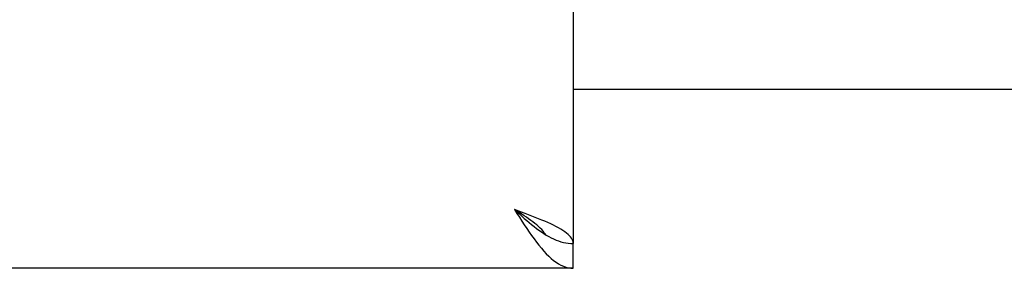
# Model space of a CAD drawing. Header units: inches. Extents: x 0 to 277, y 0 to 179.
# Tile 11 of 94: x 86.89 to 91.03, y 58.67 to 59.71. Entities that reach past the tile are written whole.
import ezdxf

# ---------------------------------------------------------------- set-up
doc = ezdxf.new("R2010")
doc.units = ezdxf.units.IN
doc.header["$LTSCALE"] = 15.20914
doc.header["$MEASUREMENT"] = 0
doc.layers.get('0').update_dxf_attribs({"linetype": 'CONTINUOUS'})
doc.layers.add('DIMENSIONS', color=7, linetype='CONTINUOUS')
doc.styles.get("Standard").update_dxf_attribs({"font": 'txt', "width": 0.8})
doc.dimstyles.new('DIMSTYLE_3', dxfattribs={"dimtxt": 1.268784, "dimasz": 1.626646, "dimexe": 0.09, "dimexo": 0.07, "dimgap": 0.039, "dimtad": 0, "dimtih": 1, "dimtoh": 1, "dimzin": 4, "dimdsep": 46, "dimtxsty": 'Standard', "dimblk": '_FILLED', "dimblk1": '_FILLED', "dimblk2": '_FILLED', "dimcen": 0.09, "dimadec": 0, "dimazin": 0, "dimtfac": 1, "dimtofl": 0, "dimtmove": 0, "dimatfit": 3, "dimldrblk": '_FILLED', "dimfxl": 0, "dimtolj": 1, "dimtzin": 4, "dimarcsym": 0})

# ---------------------------------------------------------------- blocks, each defined once
blk = doc.blocks.new('_FILLED')
at = {"color": 0, "linetype": 'ByBlock'}
blk.add_solid([(0, 0), (-1, 0.2), (-1, -0.2)], dxfattribs=at)
blk = doc.blocks.new('*D13')
at = {"layer": 'DIMENSIONS', "color": 2, "linetype": 'Continuous'}
for p, q in [((91.0932, 109.8409), (87.8399, 109.8409)), ((94.7182, 109.8409), (97.8426, 109.8409))]:
    blk.add_line(p, q, dxfattribs=at)
at = {"layer": 'DIMENSIONS', "color": 2, "linetype": 'Continuous', "xscale": 1.6266460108, "yscale": 1.6266460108, "zscale": 1.6266460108}
blk.add_blockref('_FILLED', (91.0932, 109.8409), dxfattribs=at)
at = {"layer": 'DIMENSIONS', "color": 2, "linetype": 'Continuous', "xscale": 1.6266460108, "yscale": 1.6266460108, "zscale": 1.6266460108, "rotation": 180}
blk.add_blockref('_FILLED', (94.7182, 109.8409), dxfattribs=at)
at = {"layer": 'DIMENSIONS', "color": 2, "linetype": 'Continuous', "insert": (98.477, 110.4753), "char_height": 1.26878, "width": 4.060108, "attachment_point": 1, "line_spacing_factor": 0.9}
blk.add_mtext('3.63', dxfattribs=at)

msp = doc.modelspace()

# ---------------------------------------------------------------- linework, layer by layer
at = {"color": 3, "linetype": 'Continuous'}
for p, q in [((89.2182, 121.0655), (89.2182, 58.7735)), ((91.0932, 59.4195), (89.2182, 59.4195)), ((89.2182, 58.6695), (60.4057, 58.6695))]:
    msp.add_line(p, q, dxfattribs=at)
at = {"color": 7, "linetype": 'Continuous'}
for p, q in [((89.095, 58.8152), (89.1052, 58.8088)), ((89.2182, 58.6695), (89.2182, 58.7735))]:
    msp.add_line(p, q, dxfattribs=at)
at = {"color": 3, "linetype": 'Continuous'}
for points in [[(89.1237, 58.8557), (89.1117, 58.8612), (89.0992, 58.8667), (89.0863, 58.8721), (89.0729, 58.8776), (89.0591, 58.8831), (89.045, 58.8886), (89.0307, 58.8941), (89.0161, 58.8995), (89.0014, 58.905), (88.9717, 58.916)], [(88.9717, 58.916), (88.982, 58.8999), (88.9922, 58.8838), (89.0025, 58.8679), (89.0128, 58.8522), (89.0231, 58.8367), (89.0333, 58.8216), (89.0436, 58.807), (89.0539, 58.7927), (89.0641, 58.779)], [(89.2182, 58.7735), (89.2178, 58.779), (89.2164, 58.7844), (89.2142, 58.7899), (89.211, 58.7954), (89.207, 58.8009), (89.2022, 58.8064), (89.1965, 58.8118), (89.19, 58.8173), (89.1827, 58.8228), (89.1746, 58.8283), (89.1657, 58.8338), (89.1562, 58.8393), (89.146, 58.8447), (89.1352, 58.8502), (89.1237, 58.8557)], [(89.0641, 58.779), (89.0744, 58.7659), (89.0847, 58.7535), (89.095, 58.7417), (89.1052, 58.7307), (89.1155, 58.7204), (89.1258, 58.711), (89.136, 58.7025), (89.1463, 58.6949), (89.1566, 58.6882), (89.1669, 58.6826), (89.1771, 58.6779), (89.1874, 58.6742), (89.1977, 58.6716), (89.2079, 58.67), (89.2182, 58.6695)]]:
    msp.add_lwpolyline(points, dxfattribs=at)
at = {"color": 7, "linetype": 'Continuous'}
for points in [[(88.9717, 58.916), (88.982, 58.9067), (88.9922, 58.8974), (89.0025, 58.8882), (89.0128, 58.8791), (89.0231, 58.8702), (89.0333, 58.8614), (89.0436, 58.853), (89.0539, 58.8447), (89.0641, 58.8368), (89.0744, 58.8292), (89.0847, 58.822), (89.095, 58.8152)], [(89.1024, 58.8106), (89.1013, 58.8123), (89.0968, 58.8188), (89.0916, 58.8253), (89.0858, 58.8318), (89.0794, 58.8383), (89.0725, 58.8447), (89.065, 58.8512), (89.0571, 58.8577), (89.0487, 58.8642), (89.04, 58.8706), (89.0309, 58.8771), (89.0215, 58.8836), (89.0119, 58.8901), (89.002, 58.8965), (88.992, 58.903), (88.9819, 58.9095), (88.9717, 58.916)], [(89.1052, 58.8088), (89.1155, 58.8029), (89.1258, 58.7975), (89.136, 58.7926), (89.1463, 58.7882), (89.1566, 58.7843), (89.1669, 58.781), (89.1771, 58.7783), (89.1874, 58.7762), (89.1977, 58.7747), (89.2079, 58.7738), (89.2182, 58.7735)]]:
    msp.add_lwpolyline(points, dxfattribs=at)

# ---------------------------------------------------------------- dimensions: what is measured, and where the dimension line sits
at = {"layer": 'DIMENSIONS', "color": 2, "linetype": 'Continuous'}
dim = msp.add_linear_dim(base=(91.0932079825, 109.8408984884), p1=(94.7182079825, 120.0444787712), p2=(91.0932079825, 58.7934787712), angle=180, dimstyle='DIMSTYLE_3', dxfattribs=at)
dim.commit()
dim.dimension.update_dxf_attribs({"geometry": '*D13', "text_midpoint": (100.5070499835, 109.8408984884), "dimtype": 160})

doc.saveas('drawing.dxf')
